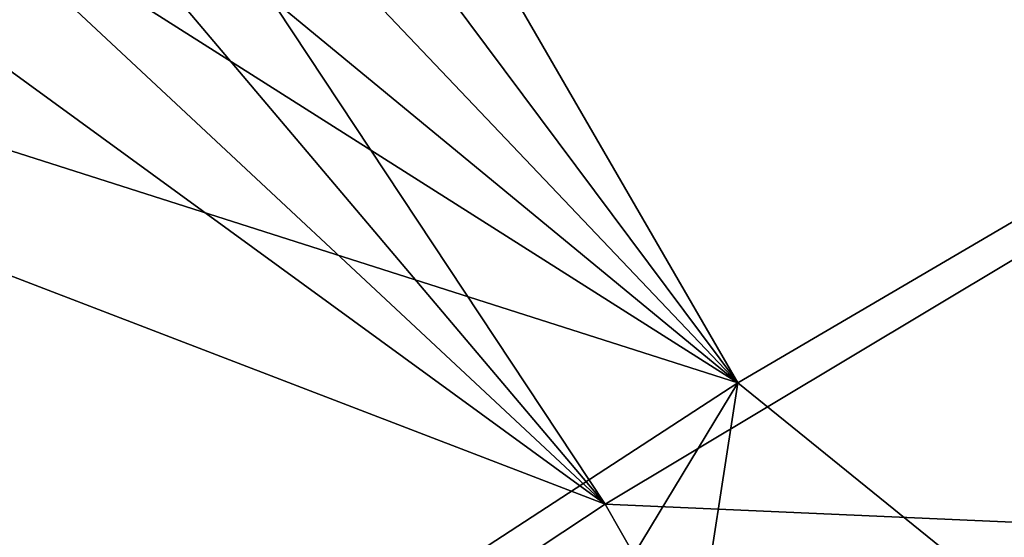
# Model space of a CAD drawing. Header units: metres. Extents: x 0 to 1651, y -1070 to 0.
# Tile 40 of 109: x 309 to 387, y -319 to -278. Entities that reach past the tile are written whole.
import ezdxf

# ---------------------------------------------------------------- set-up
doc = ezdxf.new("R2010")
doc.units = ezdxf.units.M

msp = doc.modelspace()

# ---------------------------------------------------------------- linework, layer by layer
at = {"layer": 'None'}
for points in [[(365.747498, -306.445068, -62.999996), (234.341095, -130.40509, -63), (253.369644, -112.37645, -63)], [(365.747498, -306.445068, -62.999996), (253.369644, -112.37645, -63), (435.240631, -265.682251, -62.999996)], [(217.56218, -150.544235, -63), (234.341095, -130.40509, -63), (365.747498, -306.445068, -62.999996)], [(234.422501, -133.640961, -60), (217.973877, -153.848602, -60), (355.208771, -316.096222, -60)], [(420.308136, -277.076508, -60), (234.422501, -133.640961, -60), (355.208771, -316.096222, -60)], [(203.265121, -172.514938, -63), (217.56218, -150.544235, -63), (365.747498, -306.445068, -62.999996)], [(355.208771, -316.096222, -60), (217.973877, -153.848602, -60), (204.33606, -175.307526, -60)], [(365.747498, -306.445068, -62.999996), (191.522324, -195.956284, -63), (203.265121, -172.514938, -63)], [(355.208771, -316.096222, -60), (204.33606, -175.307526, -60), (193.115814, -198.0112, -60)], [(171.008301, -244.226837, -63), (191.522324, -195.956284, -63), (365.747498, -306.445068, -62.999996)], [(172.720093, -245.968185, -60), (355.208771, -316.096222, -60), (193.115814, -198.0112, -60)], [(298.524719, -350.212921, -62.999996), (171.008301, -244.226837, -63), (365.747498, -306.445068, -62.999996)], [(291.89328, -357.948517, -60), (355.208771, -316.096222, -60), (172.720093, -245.968185, -60)], [(435.240631, -265.682251, -62.999996), (405.507202, -338.635468, -406), (365.747498, -306.445068, -62.999996)], [(420.308136, -277.076508, -60), (355.208771, -316.096222, -60), (435.659668, -319.654297, -377.175201)], [(315.602234, -554.773071, -406), (309.661865, -539.102539, -406), (495.653809, -287.867249, -406)], [(495.653809, -287.867249, -406), (309.661865, -539.102539, -406), (444.100098, -316.000854, -406)], [(321.796661, -570.361023, -406), (315.602234, -554.773071, -406), (495.653809, -287.867249, -406)], [(495.653809, -287.867249, -406), (328.244324, -585.862122, -406), (321.796661, -570.361023, -406)], [(334.922852, -601.223877, -406), (328.244324, -585.862122, -406), (495.653809, -287.867249, -406)], [(1181.447754, -619.426575, -406), (334.922852, -601.223877, -406), (495.653809, -287.867249, -406)], [(307.57663, -402.615631, -406), (298.524719, -350.212921, -62.999996), (365.747498, -306.445068, -62.999996)], [(365.747498, -306.445068, -62.999996), (355.983276, -369.770508, -406), (307.57663, -402.615631, -406)], [(405.507202, -338.635468, -406), (355.983276, -369.770508, -406), (365.747498, -306.445068, -62.999996)], [(355.208771, -316.096222, -60), (291.89328, -357.948517, -60), (377.30127, -354.863586, -377.175201)], [(309.661865, -539.102539, -406), (303.976257, -523.353577, -406), (444.100098, -316.000854, -406)], [(444.100098, -316.000854, -406), (303.976257, -523.353577, -406), (405.507202, -338.635468, -406)], [(435.659668, -319.654297, -377.175201), (355.208771, -316.096222, -60), (377.30127, -354.863586, -377.175201)]]:
    msp.add_3dface(points, dxfattribs=at)

doc.saveas('drawing.dxf')
